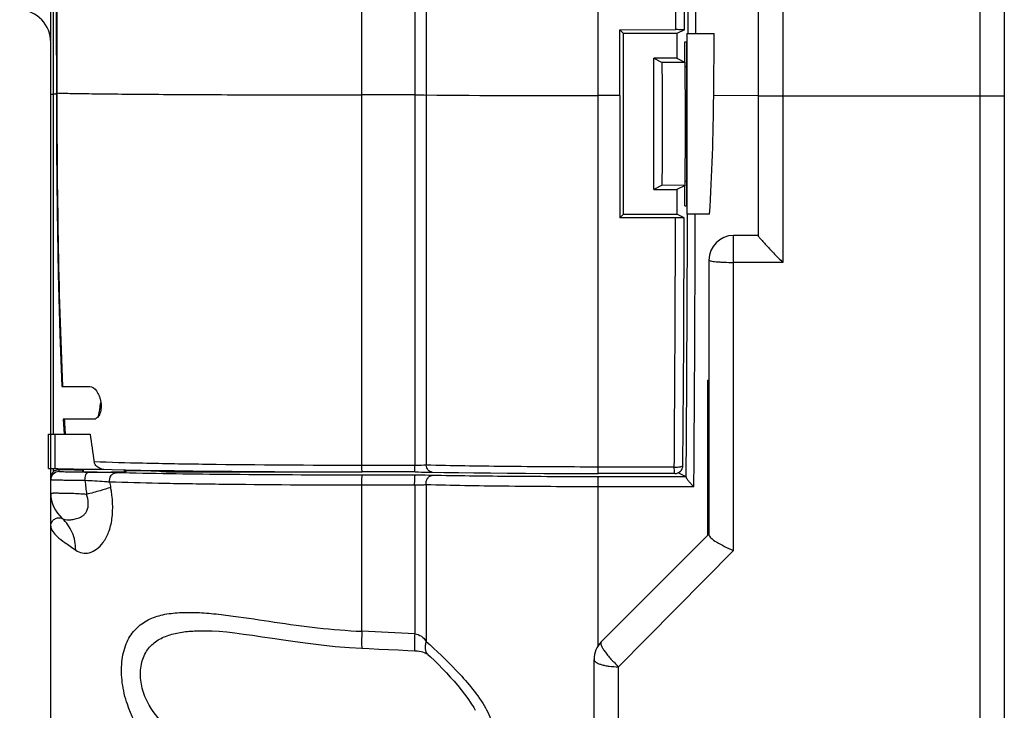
# Model space of a CAD drawing. Header units: millimetres. Extents: x 0 to 1189, y 0 to 841.
# Tile 2 of 34: x 114 to 174, y 384 to 426. Entities that reach past the tile are written whole.
import ezdxf

# ---------------------------------------------------------------- set-up
doc = ezdxf.new("R2010")
doc.units = ezdxf.units.MM
doc.header["$LTSCALE"] = 65.395
for name, color, linetype in [('BOTTOM_BODY-RH-SHAPE', 7, 'CONTINUOUS'), ('CABLE_CASE-COVER-SHAPE', 7, 'CONTINUOUS'), ('JACKET_BOTTOM-L-SHAPE', 7, 'CONTINUOUS'), ('SIDE_COVER-RH-SHAPE', 7, 'CONTINUOUS')]:
    doc.layers.add(name, color=color, linetype=linetype)

msp = doc.modelspace()

# ---------------------------------------------------------------- linework, layer by layer
at = {"layer": 'BOTTOM_BODY-RH-SHAPE', "color": 7, "linetype": 'Continuous'}
for p, q in [((115.671, 401.074), (115.671, 486.874)), ((115.84, 421.782), (115.839, 448.802)), ((154.484, 448.717), (154.478, 425.474)), ((154.957, 448.713), (154.951, 425.474)), ((154.427, 425.474), (154.427, 414.474)), ((154.427, 425.474), (156.088, 425.474)), ((156.064, 421.692), (156.088, 425.474)), ((154.301, 423.731), (154.301, 424.974)), ((154.301, 424.974), (154.403, 424.974)), ((154.403, 424.974), (154.403, 414.974)), ((116.013, 421.783), (115.84, 421.782)), ((158.771, 421.691), (156.064, 421.692)), ((154.301, 414.974), (154.301, 416.217)), ((154.301, 414.974), (154.403, 414.974)), ((155.816, 414.474), (154.427, 414.474)), ((155.692, 404.366), (155.771, 404.366)), ((155.692, 404.366), (155.692, 394.896)), ((115.671, 380.974), (115.671, 398.984)), ((115.845, 398.786), (115.845, 398.982)), ((116.171, 398.788), (116.171, 398.902)), ((122.386, 398.862), (122.386, 398.797)), ((123.872, 398.84), (123.872, 398.774)), ((123.872, 398.774), (134.65, 398.774)), ((137.869, 398.567), (134.65, 398.57)), ((154.381, 398.466), (149.041, 398.471)), ((154.381, 398.466), (153.892, 398.71)), ((134.624, 389.062), (134.624, 397.956)), ((137.843, 397.954), (134.624, 397.956)), ((137.843, 397.954), (137.843, 388.906)), ((138.541, 397.983), (138.541, 388.439)), ((149.015, 388.171), (149.015, 397.862)), ((154.856, 397.857), (149.015, 397.862)), ((125.226, 389.094), (125.228, 389.094))]:
    msp.add_line(p, q, dxfattribs=at)
for points in [[(125.228, 389.094), (125.5, 389.086), (125.933, 389.06), (126.397, 389.019), (126.893, 388.963), (127.418, 388.896), (127.97, 388.818), (128.555, 388.731), (129.179, 388.637), (129.847, 388.536), (130.569, 388.432), (131.337, 388.328), (132.147, 388.231), (132.994, 388.144), (133.871, 388.073), (134.632, 388.029)], [(134.632, 388.029), (135.066, 388.008), (135.659, 387.98), (136.247, 387.952), (136.833, 387.924), (137.416, 387.895), (137.847, 387.874)], [(137.847, 387.874), (137.885, 387.872), (138.006, 387.861), (138.121, 387.846), (138.229, 387.825), (138.328, 387.8), (138.416, 387.773), (138.49, 387.744), (138.549, 387.716), (138.594, 387.69), (138.625, 387.669), (138.646, 387.651), (138.649, 387.649)], [(138.649, 387.649), (138.798, 387.51), (139.045, 387.273), (139.291, 387.029), (139.535, 386.781), (139.775, 386.528), (140.011, 386.272), (140.241, 386.014), (140.464, 385.753), (140.678, 385.492), (140.885, 385.228), (141.082, 384.96), (141.269, 384.689), (141.442, 384.413), (141.537, 384.248)]]:
    msp.add_lwpolyline(points, dxfattribs=at)
for centre, radius, start, end in [((113.671, 424.93), 2, 0, 87), ((-2994.023, 422.297), 3148.499, 359.565904, 359.85764), ((-3018.962, 422.288), 3173.912, 359.558965, 359.858946), ((169.719, 418.309), 19.777, 224.8269, 225.14909), ((17.025, 419.774), 103.07, 350.16496, 350.63431), ((116.171, 398.288), 0.5, 90.00206, 179.98921), ((116.162, 398.412), 0.49, 96.26723, 130.26592), ((116.163, 398.406), 0.497, 89.07583, 96.31249), ((109.625, -8.613), 407.568, 88.86889, 89.07971), ((303.796, 419.6), 187.265, 186.54838, 186.80788), ((226.236, 419.75), 109.143, 191.41469, 191.58562), ((117.667, 397.455), 1.996, 180.01073, 229.43176), ((61.654, -1145.156), 1535.953, 87.156774, 87.276974)]:
    msp.add_arc(centre, radius, start, end, dxfattribs=at)
for centre, major_axis, ratio, start_param, end_param in [((64.637, 422.528), (0, 108.856), 0.839912, -1.644846, -1.57847), ((118.921, 398.788), (1.35, 0), 0.017455, 2.758137, 6.666641), ((123.872, 398.8), (1.5, 0), 0.017455, -3.001131, -1.570796)]:
    msp.add_ellipse(centre, major_axis=major_axis, ratio=ratio, start_param=start_param, end_param=end_param, dxfattribs=at)
for points, knots in [([(115.671, 421.779), (115.671, 421.78), (115.677, 421.778), (115.683, 421.78), (115.698, 421.78), (115.726, 421.781), (115.775, 421.781), (115.816, 421.781), (115.84, 421.782)], [0, 0, 0, 0, 0.016763, 0.066336, 0.148247, 0.261672, 0.577844, 1, 1, 1, 1]), ([(115.844, 401.071), (115.843, 402.783), (115.841, 409.686), (115.84, 416.59), (115.84, 421.782)], [0, 0, 0, 0, 0.247922, 1, 1, 1, 1]), ([(115.845, 398.786), (115.789, 398.739), (115.701, 398.622), (115.671, 398.48), (115.671, 398.412)], [0, 0, 0, 0, 0.516711, 1, 1, 1, 1]), ([(117.932, 398.743), (117.807, 398.744), (117.569, 398.746), (117.229, 398.75), (116.927, 398.755), (116.67, 398.76), (116.487, 398.765), (116.368, 398.77), (116.299, 398.773), (116.246, 398.777), (116.205, 398.78), (116.186, 398.784), (116.171, 398.785), (116.171, 398.788)], [0, 0, 0, 0, 0.211745, 0.406071, 0.578546, 0.725327, 0.843095, 0.890252, 0.929218, 0.959785, 0.981788, 0.995137, 1, 1, 1, 1]), ([(117.752, 398.243), (117.752, 398.307), (117.76, 398.426), (117.797, 398.582), (117.845, 398.695), (117.905, 398.742), (117.932, 398.743)], [0, 0, 0, 0, 0.34026, 0.637232, 0.858154, 1, 1, 1, 1]), ([(119.661, 398.719), (119.545, 398.722), (118.969, 398.735), (118.392, 398.74), (117.932, 398.743)], [0, 0, 0, 0, 0.201566, 1, 1, 1, 1]), ([(119.251, 398.149), (119.236, 398.285), (119.285, 398.502), (119.479, 398.683), (119.602, 398.719), (119.661, 398.719)], [0, 0, 0, 0, 0.526822, 0.771445, 1, 1, 1, 1]), ([(134.65, 398.57), (131.818, 398.573), (126.821, 398.597), (121.825, 398.664), (119.661, 398.719)], [0, 0, 0, 0, 0.566889, 1, 1, 1, 1]), ([(122.386, 398.797), (122.303, 398.807), (122.06, 398.815), (121.594, 398.83), (120.939, 398.839), (120.443, 398.843), (120.171, 398.845)], [0, 0, 0, 0, 0.113497, 0.329079, 0.631661, 1, 1, 1, 1]), ([(134.624, 397.956), (134.623, 398.03), (134.623, 398.139), (134.626, 398.279), (134.629, 398.373), (134.633, 398.45), (134.637, 398.512), (134.644, 398.545), (134.645, 398.569), (134.65, 398.57)], [0, 0, 0, 0, 0.359013, 0.530008, 0.684048, 0.813474, 0.91197, 0.974873, 1, 1, 1, 1]), ([(137.843, 397.954), (137.842, 398.027), (137.842, 398.136), (137.844, 398.276), (137.847, 398.37), (137.852, 398.447), (137.855, 398.509), (137.862, 398.542), (137.864, 398.566), (137.869, 398.567)], [0, 0, 0, 0, 0.359043, 0.530038, 0.684072, 0.813489, 0.911977, 0.974875, 1, 1, 1, 1]), ([(138.916, 398.558), (138.844, 398.56), (138.495, 398.565), (138.146, 398.567), (137.869, 398.567)], [0, 0, 0, 0, 0.207202, 1, 1, 1, 1]), ([(138.541, 397.983), (138.533, 398.054), (138.541, 398.194), (138.616, 398.383), (138.745, 398.52), (138.861, 398.557), (138.916, 398.558)], [0, 0, 0, 0, 0.278729, 0.54482, 0.784275, 1, 1, 1, 1]), ([(149.041, 398.471), (147.183, 398.472), (143.808, 398.487), (140.433, 398.527), (138.916, 398.558)], [0, 0, 0, 0, 0.550499, 1, 1, 1, 1]), ([(149.015, 397.862), (149.014, 397.935), (149.014, 398.044), (149.017, 398.183), (149.02, 398.275), (149.024, 398.352), (149.028, 398.413), (149.035, 398.446), (149.036, 398.469), (149.041, 398.471)], [0, 0, 0, 0, 0.359948, 0.530943, 0.684802, 0.813965, 0.912205, 0.974928, 1, 1, 1, 1]), ([(154.381, 398.466), (154.383, 398.465), (154.384, 398.455), (154.386, 398.449), (154.386, 398.443)], [0, 0, 0, 0, 0.291254, 1, 1, 1, 1]), ([(154.386, 398.443), (154.388, 398.427), (154.405, 398.39), (154.459, 398.302), (154.559, 398.176), (154.699, 398.017), (154.802, 397.91), (154.856, 397.857)], [0, 0, 0, 0, 0.062785, 0.158428, 0.410767, 0.700725, 1, 1, 1, 1]), ([(117.752, 398.243), (117.605, 398.244), (117.323, 398.246), (116.921, 398.25), (116.565, 398.255), (116.261, 398.26), (116.045, 398.266), (115.904, 398.27), (115.822, 398.273), (115.76, 398.277), (115.711, 398.279), (115.69, 398.285), (115.671, 398.285), (115.671, 398.288)], [0, 0, 0, 0, 0.211797, 0.40617, 0.578685, 0.725498, 0.843285, 0.890445, 0.929409, 0.959966, 0.981951, 0.99526, 1, 1, 1, 1]), ([(117.188, 394.008), (117.306, 393.922), (117.58, 393.796), (118.044, 393.825), (118.495, 394.056), (118.909, 394.487), (119.237, 395.123), (119.506, 396.256), (119.445, 397.201), (119.316, 397.83)], [0, 0, 0, 0, 0.08123, 0.160712, 0.249966, 0.356909, 0.487436, 0.642885, 1, 1, 1, 1]), ([(119.251, 398.149), (119.15, 398.158), (118.651, 398.196), (118.151, 398.224), (117.752, 398.243)], [0, 0, 0, 0, 0.202406, 1, 1, 1, 1]), ([(119.316, 397.83), (119.106, 397.756), (118.619, 397.606), (118.128, 397.472), (117.851, 397.401)], [0, 0, 0, 0, 0.437972, 1, 1, 1, 1]), ([(134.624, 397.956), (131.719, 397.96), (127.587, 397.983), (122.462, 398.062), (120.243, 398.117), (119.251, 398.149)], [0, 0, 0, 0, 0.566763, 0.806373, 1, 1, 1, 1]), ([(138.541, 397.983), (138.493, 397.979), (138.261, 397.96), (138.028, 397.954), (137.843, 397.954)], [0, 0, 0, 0, 0.206108, 1, 1, 1, 1]), ([(149.015, 397.862), (147.093, 397.865), (143.602, 397.885), (140.11, 397.94), (138.541, 397.983)], [0, 0, 0, 0, 0.550383, 1, 1, 1, 1]), ([(117.851, 397.401), (117.698, 397.413), (117.404, 397.432), (116.985, 397.45), (116.611, 397.46), (116.293, 397.465), (116.065, 397.467), (115.916, 397.467), (115.83, 397.466), (115.765, 397.465), (115.714, 397.463), (115.69, 397.46), (115.671, 397.458), (115.671, 397.455)], [0, 0, 0, 0, 0.210554, 0.404422, 0.576993, 0.724151, 0.8424, 0.889777, 0.928931, 0.959635, 0.981715, 0.995085, 1, 1, 1, 1]), ([(116.369, 395.939), (116.479, 395.865), (116.714, 395.833), (117.031, 395.869), (117.327, 395.947), (117.585, 396.064), (117.774, 396.227), (117.933, 396.477), (117.983, 396.898), (117.909, 397.232), (117.851, 397.401)], [0, 0, 0, 0, 0.146288, 0.242355, 0.354824, 0.481829, 0.551148, 0.626673, 0.802918, 1, 1, 1, 1]), ([(115.671, 395.474), (115.671, 395.546), (115.705, 395.696), (115.853, 395.882), (116.089, 396), (116.282, 395.98), (116.369, 395.939)], [0, 0, 0, 0, 0.220024, 0.452712, 0.706377, 1, 1, 1, 1]), ([(115.671, 395.474), (115.671, 395.229), (116.015, 394.843), (116.575, 394.435), (116.97, 394.167), (117.188, 394.008)], [0, 0, 0, 0, 0.342852, 0.622838, 1, 1, 1, 1]), ([(117.188, 394.008), (117.188, 394.373), (117.055, 395.098), (116.629, 395.705), (116.369, 395.939)], [0, 0, 0, 0, 0.510709, 1, 1, 1, 1]), ([(120.335, 384.612), (120.19, 385.038), (119.988, 385.897), (119.953, 387.157), (120.198, 388.274), (120.728, 389.16), (121.491, 389.752), (122.396, 390.079), (123.396, 390.217), (124.473, 390.223), (125.613, 390.138), (127.231, 389.941), (129.336, 389.612), (131.943, 389.251), (133.723, 389.103), (134.624, 389.062)], [0, 0, 0, 0, 0.071407, 0.138824, 0.198473, 0.250497, 0.298994, 0.348512, 0.401469, 0.458413, 0.51902, 0.582697, 0.716892, 0.856969, 1, 1, 1, 1]), ([(121.459, 384.974), (121.321, 385.292), (121.127, 385.942), (121.111, 386.917), (121.394, 387.771), (121.946, 388.4), (122.661, 388.788), (123.464, 389), (124.329, 389.093), (124.922, 389.1), (125.226, 389.094)], [0, 0, 0, 0, 0.146889, 0.284834, 0.407773, 0.520153, 0.631602, 0.748077, 0.871055, 1, 1, 1, 1]), ([(134.624, 389.062), (134.619, 388.924), (134.614, 388.725), (134.61, 388.476), (134.61, 388.325), (134.612, 388.203), (134.616, 388.115), (134.621, 388.06), (134.626, 388.037), (134.63, 388.029), (134.632, 388.029)], [0, 0, 0, 0, 0.401993, 0.574002, 0.720969, 0.839315, 0.926202, 0.979671, 0.993692, 1, 1, 1, 1]), ([(137.843, 388.906), (137.838, 388.767), (137.832, 388.569), (137.827, 388.321), (137.827, 388.17), (137.828, 388.048), (137.831, 387.96), (137.837, 387.905), (137.841, 387.882), (137.845, 387.874), (137.847, 387.874)], [0, 0, 0, 0, 0.402108, 0.574137, 0.721102, 0.839442, 0.926312, 0.979747, 0.993748, 1, 1, 1, 1]), ([(137.843, 388.906), (137.988, 388.891), (138.277, 388.793), (138.471, 388.563), (138.541, 388.439)], [0, 0, 0, 0, 0.506755, 1, 1, 1, 1]), ([(138.541, 388.439), (138.517, 388.359), (138.483, 388.206), (138.48, 387.983), (138.532, 387.791), (138.606, 387.689), (138.649, 387.649)], [0, 0, 0, 0, 0.298077, 0.560137, 0.789935, 1, 1, 1, 1]), ([(138.541, 388.439), (139.173, 387.887), (140.113, 386.992), (141.287, 385.68), (141.837, 384.936), (142.078, 384.535)], [0, 0, 0, 0, 0.476719, 0.734755, 1, 1, 1, 1]), ([(134.624, 378.974), (133.901, 378.969), (132.468, 378.973), (130.343, 379.045), (128.275, 379.231), (126.284, 379.596), (124.396, 380.223), (122.664, 381.22), (121.211, 382.685), (120.563, 383.938), (120.335, 384.612)], [0, 0, 0, 0, 0.131704, 0.2611, 0.387196, 0.50964, 0.629095, 0.747885, 0.870385, 1, 1, 1, 1]), ([(134.676, 381.062), (133.433, 381.049), (131.577, 381.045), (129.123, 381.171), (127.33, 381.374), (125.588, 381.747), (123.926, 382.38), (122.43, 383.403), (121.703, 384.411), (121.459, 384.974)], [0, 0, 0, 0, 0.257149, 0.383465, 0.507716, 0.629915, 0.750891, 0.873131, 1, 1, 1, 1]), ([(142.078, 384.535), (142.287, 384.186), (142.56, 383.636), (142.723, 382.852), (142.714, 382.277), (142.574, 381.745), (142.261, 381.131), (141.712, 380.512), (140.947, 379.958), (139.914, 379.446), (139.081, 379.242), (138.541, 379.219)], [0, 0, 0, 0, 0.154732, 0.230089, 0.30243, 0.371361, 0.437376, 0.562767, 0.681699, 0.794442, 1, 1, 1, 1])]:
    msp.add_open_spline(points, degree=3, knots=knots, dxfattribs=at)
at = {"layer": 'CABLE_CASE-COVER-SHAPE', "color": 7, "linetype": 'Continuous'}
msp.add_line((115.671, 395.474), (115.671, 397.455), dxfattribs=at)
at = {"layer": 'JACKET_BOTTOM-L-SHAPE', "color": 7, "linetype": 'Continuous'}
for p, q in [((172.271, 449.974), (172.271, 339.492)), ((173.771, 448.474), (173.771, 340.992)), ((160.271, 429.663), (160.271, 411.535)), ((158.771, 428.174), (158.771, 413.169)), ((172.271, 421.657), (160.271, 421.657)), ((158.771, 413.174), (157.271, 413.174)), ((157.271, 393.992), (157.271, 413.174)), ((155.771, 411.674), (155.771, 394.943)), ((160.271, 411.535), (157.271, 411.535)), ((149.21, 388.414), (155.771, 394.974)), ((150.271, 386.902), (157.271, 393.992)), ((148.771, 340.992), (148.771, 387.353)), ((150.271, 339.492), (150.271, 386.902))]:
    msp.add_line(p, q, dxfattribs=at)
for centre, start in [((157.271, 411.674), 90), ((150.271, 387.353), 135)]:
    msp.add_arc(centre, 1.5, start, 180, dxfattribs=at)
for points, knots in [([(160.271, 421.657), (160.173, 421.657), (159.982, 421.658), (159.704, 421.658), (159.448, 421.659), (159.224, 421.661), (159.06, 421.662), (158.952, 421.663), (158.889, 421.664), (158.841, 421.666), (158.802, 421.665), (158.786, 421.669), (158.771, 421.666), (158.771, 421.669)], [0, 0, 0, 0, 0.195051, 0.382653, 0.555506, 0.707033, 0.831385, 0.881838, 0.923796, 0.956859, 0.980715, 0.995125, 1, 1, 1, 1]), ([(173.771, 421.669), (173.771, 421.666), (173.756, 421.669), (173.739, 421.665), (173.701, 421.666), (173.653, 421.664), (173.589, 421.663), (173.481, 421.662), (173.318, 421.661), (173.094, 421.659), (172.838, 421.658), (172.56, 421.658), (172.368, 421.657), (172.271, 421.657)], [0, 0, 0, 0, 0.004872, 0.019284, 0.04314, 0.076201, 0.118163, 0.16861, 0.292964, 0.444487, 0.617357, 0.80493, 1, 1, 1, 1]), ([(158.771, 413.169), (158.771, 413.159), (158.787, 413.134), (158.817, 413.089), (158.867, 413.026), (158.932, 412.948), (159.011, 412.858), (159.135, 412.719), (159.308, 412.53), (159.533, 412.292), (159.854, 411.956), (160.102, 411.704), (160.271, 411.535)], [0, 0, 0, 0, 0.012702, 0.037853, 0.074453, 0.120867, 0.175344, 0.236316, 0.372555, 0.521564, 0.678066, 1, 1, 1, 1]), ([(155.771, 411.674), (155.771, 411.661), (155.819, 411.636), (155.899, 411.617), (156.04, 411.593), (156.223, 411.574), (156.448, 411.557), (156.801, 411.54), (157.079, 411.535), (157.271, 411.535)], [0, 0, 0, 0, 0.026064, 0.084828, 0.177447, 0.301034, 0.451112, 0.622029, 1, 1, 1, 1]), ([(155.771, 394.943), (155.771, 394.913), (155.807, 394.84), (155.955, 394.684), (156.265, 394.472), (156.727, 394.222), (157.082, 394.066), (157.271, 393.992)], [0, 0, 0, 0, 0.050123, 0.127147, 0.359101, 0.664366, 1, 1, 1, 1]), ([(149.21, 388.414), (149.191, 388.394), (149.177, 388.317), (149.218, 388.191), (149.301, 388.024), (149.432, 387.825), (149.602, 387.602), (149.876, 387.283), (150.107, 387.051), (150.271, 386.902)], [0, 0, 0, 0, 0.042697, 0.110725, 0.209152, 0.335691, 0.485232, 0.651046, 1, 1, 1, 1]), ([(148.771, 387.353), (148.771, 387.284), (148.87, 387.178), (149.033, 387.094), (149.221, 387.027), (149.446, 386.973), (149.799, 386.917), (150.079, 386.902), (150.271, 386.902)], [0, 0, 0, 0, 0.126453, 0.223635, 0.345034, 0.488103, 0.648592, 1, 1, 1, 1])]:
    msp.add_open_spline(points, degree=3, knots=knots, dxfattribs=at)
at = {"layer": 'SIDE_COVER-RH-SHAPE', "color": 7, "linetype": 'Continuous'}
for p, q in [((149.015, 399.067), (149.015, 488.86)), ((153.748, 425.713), (153.754, 448.714)), ((154.275, 425.704), (154.28, 448.717)), ((134.624, 399.161), (134.624, 439.393)), ((137.843, 439.491), (137.843, 399.158)), ((138.541, 439.484), (138.541, 399.186)), ((150.336, 425.71), (153.748, 425.713)), ((150.336, 421.695), (150.336, 425.71)), ((150.571, 425.474), (150.336, 425.71)), ((150.571, 414.474), (150.571, 425.474)), ((153.815, 425.474), (150.571, 425.474)), ((154.274, 425.704), (153.815, 425.474)), ((153.815, 425.474), (153.815, 423.974)), ((154.274, 425.704), (154.274, 425.704)), ((152.415, 415.974), (152.415, 423.974)), ((153.815, 423.974), (152.415, 423.974)), ((152.415, 423.974), (152.926, 423.718)), ((154.324, 423.72), (152.926, 423.719)), ((153.815, 423.974), (154.324, 423.72)), ((154.326, 423.474), (154.403, 423.474)), ((137.843, 421.735), (134.624, 421.736)), ((150.336, 421.695), (149.015, 421.695)), ((154.326, 416.474), (154.403, 416.474)), ((152.926, 416.231), (152.415, 415.974)), ((152.415, 415.974), (153.815, 415.974)), ((154.324, 416.229), (152.926, 416.23)), ((154.324, 416.229), (153.815, 415.974)), ((153.815, 415.974), (153.815, 414.474)), ((150.571, 414.474), (150.341, 414.245)), ((153.737, 414.242), (150.341, 414.245)), ((150.571, 414.474), (153.815, 414.474)), ((154.263, 414.251), (153.815, 414.474)), ((154.263, 414.251), (154.263, 414.25)), ((116.338, 403.974), (118.044, 403.974)), ((116.434, 401.974), (116.483, 401.074)), ((118.265, 401.974), (116.434, 401.974)), ((115.533, 398.987), (115.533, 401.074)), ((115.533, 401.074), (118.063, 401.074)), ((115.665, 398.984), (115.665, 401.074)), ((115.923, 401.074), (115.923, 398.982)), ((115.665, 398.984), (115.923, 398.982)), ((137.843, 399.158), (134.624, 399.161)), ((153.662, 399.062), (149.015, 399.067)), ((117.671, 398.788), (117.671, 398.943)), ((120.171, 398.788), (120.171, 398.905)), ((137.869, 398.766), (134.65, 398.769)), ((153.688, 398.666), (149.041, 398.67))]:
    msp.add_line(p, q, dxfattribs=at)
for points in [[(115.996, 435.656), (116.005, 426.42), (116.01, 421.855)], [(116.01, 421.855), (116.022, 418.369), (116.058, 414.675), (116.122, 410.847), (116.219, 407.148), (116.338, 403.974)], [(154.188, 399.162), (154.205, 401.551), (154.221, 404.109), (154.235, 406.677), (154.246, 409.252), (154.256, 411.835), (154.263, 414.25)], [(118.902, 398.939), (119.407, 398.924), (120.24, 398.904), (121.153, 398.884), (122.14, 398.866), (123.197, 398.849), (124.317, 398.834), (125.495, 398.82), (126.724, 398.807), (127.998, 398.797), (129.311, 398.788), (130.655, 398.78), (132.024, 398.775), (133.411, 398.771), (134.65, 398.769)], [(137.868, 398.766), (138.069, 398.766), (138.258, 398.765), (138.44, 398.763), (138.61, 398.762), (138.767, 398.76), (138.906, 398.757)], [(138.906, 398.757), (139.629, 398.744), (140.513, 398.729), (141.457, 398.716), (142.457, 398.705), (143.504, 398.695), (144.591, 398.687), (145.712, 398.68), (146.859, 398.675), (148.024, 398.672), (149.041, 398.67)]]:
    msp.add_lwpolyline(points, dxfattribs=at)
for centre, radius, start, end in [((-268.366, 419.974), 421.309, 359.49088, 0.50912), ((-267.038, 419.974), 421.379, 359.49097, 0.50903), ((148.269, 1685.648), 1263.953, 269.558991, 270.033801), ((-2993.185, 422.154), 3146.931, 359.57957, 359.855939), ((300.328, 412.314), 184.126, 183.21915, 183.49969), ((257.471, 420.648), 140.776, 187.99222, 188.68708), ((153.688, 399.166), 0.5, 269.94634, 359.59364), ((118.924, 399.634), 0.695, 257.14543, 268.21086)]:
    msp.add_arc(centre, radius, start, end, dxfattribs=at)
for centre, major_axis, ratio, start_param, end_param in [((153.775, 425.704), (0.5, 0), 0.017458, -0.000006, 1.62315), ((152.318, 422.528), (0, 113.557), 0.017455, -4.705052, -4.639383), ((115.733, 398.987), (0.2, 0), 0.017455, 3.14159, 4.363323)]:
    msp.add_ellipse(centre, major_axis=major_axis, ratio=ratio, start_param=start_param, end_param=end_param, dxfattribs=at)
msp.add_open_spline([(116.009, 448.876), (116.018, 439.869), (116.027, 430.862), (116.037, 421.855)], degree=3, dxfattribs=at)
for points, knots in [([(116.037, 421.855), (116.03, 421.855), (116.024, 421.858), (116.01, 421.853), (116.01, 421.855)], [0, 0, 0, 0, 0.748325, 1, 1, 1, 1]), ([(116.037, 421.855), (116.337, 421.843), (117.107, 421.827), (118.507, 421.806), (120.377, 421.787), (123.654, 421.763), (128.45, 421.743), (132.475, 421.737), (134.624, 421.736)], [0, 0, 0, 0, 0.048353, 0.124356, 0.225929, 0.350285, 0.653171, 1, 1, 1, 1]), ([(116.037, 421.855), (116.04, 418.873), (116.087, 412.912), (116.251, 406.951), (116.39, 403.974)], [0, 0, 0, 0, 0.500077, 1, 1, 1, 1]), ([(137.843, 421.735), (137.908, 421.735), (138.141, 421.734), (138.374, 421.734), (138.541, 421.732)], [0, 0, 0, 0, 0.28146, 1, 1, 1, 1]), ([(154.263, 414.25), (154.263, 414.249), (154.258, 414.25), (154.252, 414.248), (154.238, 414.248), (154.212, 414.246), (154.168, 414.245), (154.103, 414.244), (154.024, 414.243), (153.9, 414.242), (153.803, 414.242), (153.737, 414.242)], [0, 0, 0, 0, 0.005196, 0.019866, 0.044033, 0.077529, 0.170914, 0.296318, 0.448484, 0.62131, 1, 1, 1, 1]), ([(118.044, 403.974), (118.205, 403.974), (118.45, 403.749), (118.604, 403.449), (118.686, 403.206), (118.74, 402.937), (118.748, 402.608), (118.659, 402.271), (118.495, 402.037), (118.335, 401.974), (118.265, 401.974)], [0, 0, 0, 0, 0.19388, 0.336389, 0.417059, 0.501377, 0.667229, 0.808316, 0.9155, 1, 1, 1, 1]), ([(115.923, 398.982), (116.044, 398.971), (116.392, 398.962), (117.042, 398.948), (117.913, 398.941), (118.558, 398.939), (118.902, 398.939)], [0, 0, 0, 0, 0.123028, 0.349995, 0.654248, 1, 1, 1, 1]), ([(134.624, 399.161), (131.465, 399.165), (127.015, 399.19), (121.578, 399.283), (119.299, 399.345), (118.31, 399.385)], [0, 0, 0, 0, 0.580851, 0.818147, 1, 1, 1, 1]), ([(118.769, 398.956), (118.662, 398.98), (118.456, 399.076), (118.327, 399.278), (118.31, 399.385)], [0, 0, 0, 0, 0.502471, 1, 1, 1, 1]), ([(134.65, 398.769), (134.647, 398.769), (134.644, 398.783), (134.64, 398.801), (134.636, 398.837), (134.631, 398.905), (134.627, 399.015), (134.625, 399.109), (134.624, 399.161)], [0, 0, 0, 0, 0.021427, 0.076285, 0.164864, 0.284698, 0.60455, 1, 1, 1, 1]), ([(138.541, 399.186), (138.493, 399.181), (138.261, 399.164), (138.027, 399.159), (137.843, 399.158)], [0, 0, 0, 0, 0.206303, 1, 1, 1, 1]), ([(137.868, 398.766), (137.865, 398.766), (137.862, 398.78), (137.858, 398.798), (137.855, 398.834), (137.85, 398.902), (137.845, 399.012), (137.843, 399.106), (137.843, 399.158)], [0, 0, 0, 0, 0.021414, 0.076266, 0.164845, 0.284683, 0.604549, 1, 1, 1, 1]), ([(138.906, 398.757), (138.861, 398.758), (138.767, 398.783), (138.609, 398.916), (138.552, 399.077), (138.541, 399.186)], [0, 0, 0, 0, 0.221544, 0.460413, 1, 1, 1, 1]), ([(149.015, 399.067), (147.094, 399.069), (143.602, 399.089), (140.111, 399.143), (138.541, 399.186)], [0, 0, 0, 0, 0.550207, 1, 1, 1, 1]), ([(149.041, 398.67), (149.038, 398.67), (149.035, 398.684), (149.031, 398.702), (149.027, 398.739), (149.022, 398.808), (149.018, 398.919), (149.016, 399.014), (149.015, 399.067)], [0, 0, 0, 0, 0.021422, 0.076383, 0.165126, 0.285135, 0.60514, 1, 1, 1, 1]), ([(153.662, 399.062), (153.728, 399.061), (153.851, 399.063), (154.018, 399.084), (154.124, 399.106), (154.188, 399.143), (154.188, 399.162)], [0, 0, 0, 0, 0.362747, 0.676585, 0.895194, 1, 1, 1, 1]), ([(153.688, 398.666), (153.685, 398.666), (153.682, 398.679), (153.678, 398.697), (153.674, 398.734), (153.669, 398.803), (153.664, 398.915), (153.663, 399.01), (153.662, 399.062)], [0, 0, 0, 0, 0.021398, 0.076394, 0.16507, 0.28518, 0.605118, 1, 1, 1, 1])]:
    msp.add_open_spline(points, degree=3, knots=knots, dxfattribs=at)

doc.saveas('drawing.dxf')
